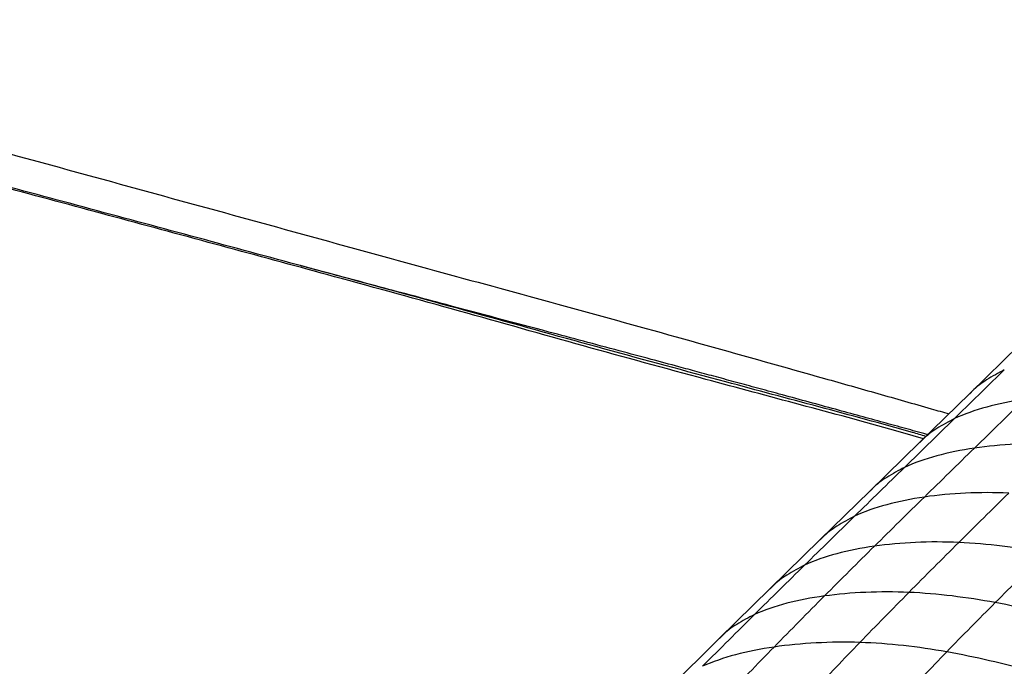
# Paper-space layout '_Trimetric' of a CAD drawing. Header units: millimetres. Extents: x -822 to 1029, y -202 to 1012.
# Tile 13 of 18: x 484 to 712, y 267 to 417. Entities that reach past the tile are written whole.
import ezdxf

# ---------------------------------------------------------------- set-up
doc = ezdxf.new("R2010")
doc.units = ezdxf.units.MM

psp = doc.layouts.new('_Trimetric')

# ---------------------------------------------------------------- linework, layer by layer
at = {"color": 7, "linetype": 'Continuous', "lineweight": 25}
for p, q in [((715.54, 341.73), (704, 330.47)), ((704, 330.47), (692.44, 319.19)), ((716.63, 329.13), (705.07, 317.83)), ((700.45, 324.67), (688.88, 313.38)), ((692.44, 319.19), (680.87, 307.89)), ((680.87, 307.9), (669.29, 296.6)), ((669.29, 296.6), (657.7, 285.28)), ((657.71, 285.28), (645.98, 273.8)), ((645.98, 273.8), (633.65, 261.62))]:
    psp.add_line(p, q, dxfattribs=at)
at = {"color": 7, "linetype": 'Continuous', "lineweight": 25, "flags": 128}
psp.add_lwpolyline([(712.01, 335.95), (707.42, 331.47), (703.94, 328.07), (701.57, 325.77), (700.45, 324.67)], dxfattribs=at)
at = {"color": 7, "linetype": 'Continuous', "lineweight": 25}
for points, knots in [([(367.87, 417.01), (389.41, 411.14), (432.48, 399.42), (497.06, 381.75), (549.06, 367.48), (588.48, 356.66), (615.45, 349.3), (642.71, 341.75), (665.26, 335.41), (682.69, 330.49), (692.3, 327.76), (697.82, 326.17), (699.19, 325.78)], [0, 0, 0, 0, 0.19511, 0.390142, 0.584921, 0.666577, 0.748406, 0.831636, 0.914026, 0.950917, 0.987873, 1, 1, 1, 1]), ([(693.3, 320.03), (691.16, 320.64), (681.62, 323.36), (664.82, 327.87), (640.68, 334.32), (614.35, 341.51), (585.77, 349.62), (550.1, 359.38), (507.6, 370.89), (458.38, 384.13), (409.3, 397.34), (376.89, 406.13), (360.68, 410.53)], [0, 0, 0, 0, 0.0192544, 0.0855689, 0.1513857, 0.236448, 0.3231513, 0.4100398, 0.5577682, 0.7052647, 0.8526669, 1, 1, 1, 1]), ([(693.86, 320.57), (692.81, 320.87), (684.52, 323.26), (669.07, 327.39), (645.31, 333.76), (619.27, 340.77), (590.87, 348.71), (555.32, 358.37), (512.71, 369.87), (463.03, 383.22), (413.07, 396.68), (379.87, 405.69), (363.21, 410.21)], [0, 0, 0, 0, 0.00947, 0.074933, 0.140259, 0.225128, 0.311597, 0.39875, 0.547745, 0.697563, 0.848305, 1, 1, 1, 1]), ([(694.26, 320.96), (693.95, 321.05), (692.04, 321.58), (688.41, 322.57), (683.27, 323.98), (677.81, 325.48), (672.03, 327.05), (666.01, 328.69), (660.23, 330.27), (654.87, 331.72), (650.03, 333.04), (645.37, 334.3), (640.93, 335.5), (635.89, 336.86), (629.87, 338.48), (622.49, 340.45), (614.59, 342.56), (601.22, 346.12), (587.88, 349.67), (574.51, 353.24), (566.66, 355.33), (559.13, 357.35), (553.3, 358.91), (549.9, 359.82), (548.93, 360.08)], [0, 0, 0, 0, 0.006274, 0.0393015, 0.0745438, 0.1120011, 0.1516735, 0.193561, 0.2360188, 0.2706643, 0.303971, 0.3359391, 0.3665686, 0.3956028, 0.4400897, 0.4909431, 0.5481632, 0.6033533, 0.7675563, 0.8241617, 0.8796942, 0.929742, 0.9798368, 1, 1, 1, 1]), ([(712.01, 335.95), (710.62, 335.22), (707.96, 333.81), (705.34, 331.87), (704.21, 330.63), (704.03, 330.44)], [0, 0, 0, 0, 0.479801, 0.920707, 1, 1, 1, 1]), ([(716.63, 329.13), (713.57, 328.68), (710.64, 328.09), (705.21, 326.61), (702.69, 325.72), (700.45, 324.67)], [0, 0, 0, 0, 0.5, 0.5, 1, 1, 1, 1]), ([(700.45, 324.67), (699.06, 323.94), (696.4, 322.53), (693.78, 320.59), (692.65, 319.34), (692.47, 319.15)], [0, 0, 0, 0, 0.47957, 0.920271, 1, 1, 1, 1]), ([(705.07, 317.83), (702, 317.39), (699.07, 316.8), (693.64, 315.32), (691.13, 314.43), (688.88, 313.38)], [0, 0, 0, 0, 0.5, 0.5, 1, 1, 1, 1]), ([(688.88, 313.38), (687.5, 312.65), (684.83, 311.24), (682.21, 309.3), (681.08, 308.05), (680.9, 307.86)], [0, 0, 0, 0, 0.479582, 0.920288, 1, 1, 1, 1]), ([(693.49, 306.53), (690.43, 306.08), (687.5, 305.49), (682.07, 304.02), (679.55, 303.13), (677.31, 302.08)], [0, 0, 0, 0, 0.5, 0.5, 1, 1, 1, 1]), ([(713.04, 307.43), (709.68, 307.58), (706.33, 307.57), (699.77, 307.27), (696.56, 306.97), (693.49, 306.53)], [0, 0, 0, 0, 0.5, 0.5, 1, 1, 1, 1]), ([(677.31, 302.08), (675.92, 301.35), (673.26, 299.94), (670.64, 298), (669.5, 296.76), (669.33, 296.56)], [0, 0, 0, 0, 0.4792874, 0.9197601, 1, 1, 1, 1]), ([(681.92, 295.15), (678.86, 294.71), (675.93, 294.13), (670.5, 292.68), (667.99, 291.81), (665.75, 290.76)], [0, 0, 0, 0, 0.5, 0.5, 1, 1, 1, 1]), ([(701.46, 296.01), (698.1, 296.16), (694.75, 296.16), (688.19, 295.87), (684.99, 295.58), (681.92, 295.15)], [0, 0, 0, 0, 0.5, 0.5, 1, 1, 1, 1]), ([(665.75, 290.76), (664.36, 290.03), (661.7, 288.64), (659.06, 286.7), (657.92, 285.44), (657.74, 285.24)], [0, 0, 0, 0, 0.477817, 0.917041, 1, 1, 1, 1]), ([(670.34, 283.62), (667.27, 283.2), (664.34, 282.63), (658.89, 281.21), (656.37, 280.35), (654.12, 279.32)], [0, 0, 0, 0, 0.5, 0.5, 1, 1, 1, 1]), ([(654.12, 279.32), (652.73, 278.6), (650.05, 277.21), (647.39, 275.26), (646.22, 273.98), (646.01, 273.76)], [0, 0, 0, 0, 0.472534, 0.907066, 1, 1, 1, 1]), ([(658.68, 271.81), (655.55, 271.36), (652.55, 270.76), (646.98, 269.28), (644.41, 268.4), (642.11, 267.35)], [0, 0, 0, 0, 0.5, 0.5, 1, 1, 1, 1]), ([(658.68, 271.81), (656.72, 269.81), (654.75, 267.8), (650.94, 263.79), (649.1, 261.8), (647.38, 259.86)], [0, 0, 0, 0, 0.5, 0.5, 1, 1, 1, 1]), ([(678.54, 272.86), (675.15, 272.97), (671.75, 272.93), (665.08, 272.58), (661.81, 272.27), (658.68, 271.81)], [0, 0, 0, 0, 0.5, 0.5, 1, 1, 1, 1])]:
    psp.add_open_spline(points, degree=3, knots=knots, dxfattribs=at)
for points in [[(705.07, 317.83), (701.21, 314.07), (697.35, 310.3), (693.49, 306.53)], [(724.62, 318.74), (717.9, 319.04), (711.2, 318.72), (705.07, 317.83)], [(688.88, 313.38), (685.03, 309.62), (681.17, 305.85), (677.31, 302.08)], [(693.49, 306.53), (689.63, 302.75), (685.78, 298.96), (681.92, 295.15)], [(701.46, 296.01), (705.32, 299.85), (709.18, 303.65), (713.04, 307.43)], [(677.31, 302.08), (673.46, 298.31), (669.6, 294.54), (665.75, 290.76)], [(681.92, 295.15), (678.07, 291.33), (674.21, 287.5), (670.34, 283.62)], [(689.9, 284.45), (693.73, 288.31), (697.59, 292.18), (701.46, 296.01)], [(721.47, 293.58), (714.85, 294.83), (708.17, 295.72), (701.46, 296.01)], [(709.91, 282.09), (713.73, 285.92), (717.6, 289.76), (721.47, 293.58)], [(665.75, 290.76), (661.89, 286.98), (658.04, 283.2), (654.12, 279.32)], [(670.34, 283.62), (666.48, 279.73), (662.59, 275.81), (658.68, 271.81)], [(689.9, 284.45), (683.19, 284.73), (676.49, 284.46), (670.34, 283.62)], [(678.54, 272.86), (682.27, 276.71), (686.07, 280.58), (689.9, 284.45)], [(709.91, 282.09), (703.28, 283.31), (696.61, 284.16), (689.9, 284.45)], [(698.66, 270.68), (702.32, 274.45), (706.09, 278.27), (709.91, 282.09)], [(729.64, 277.51), (723.11, 279.29), (716.54, 280.88), (709.91, 282.09)], [(654.12, 279.32), (650.2, 275.44), (646.22, 271.48), (642.11, 267.35)], [(667.95, 261.66), (671.14, 265.19), (674.81, 269.01), (678.54, 272.86)], [(698.66, 270.68), (692.02, 271.86), (685.32, 272.64), (678.54, 272.86)], [(688.21, 259.81), (691.45, 263.19), (695, 266.91), (698.66, 270.68)], [(718.42, 266.16), (711.88, 267.93), (705.3, 269.5), (698.66, 270.68)]]:
    psp.add_open_spline(points, degree=3, dxfattribs=at)

doc.saveas('drawing.dxf')
